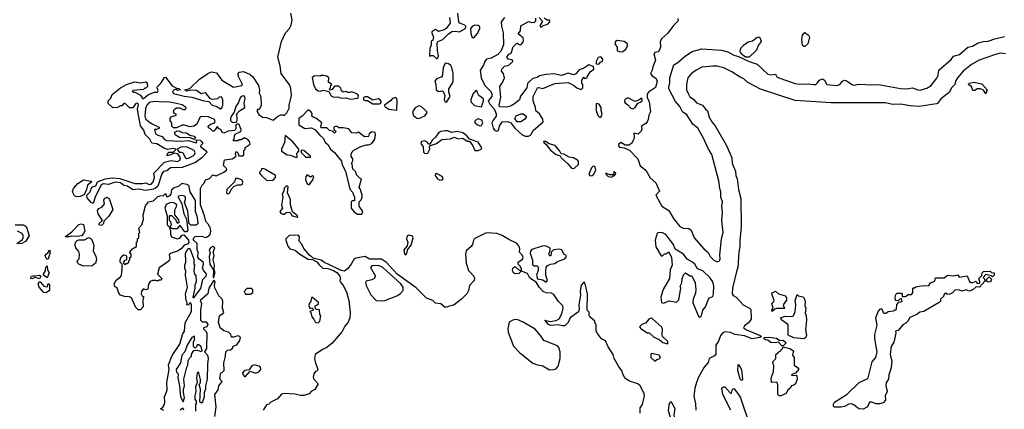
# Model space of a CAD drawing. Extents: x 2086813 to 2278017, y 548126 to 753336.
# Tile 196 of 256: x 2179515 to 2188493, y 637181 to 640735. Entities that reach past the tile are written whole.
import ezdxf

# ---------------------------------------------------------------- set-up
doc = ezdxf.new("R2010")
doc.units = 0

msp = doc.modelspace()

# ---------------------------------------------------------------- linework, layer by layer
at = {"layer": '0CON10XD'}
for points in [[(2180829.3, 637169.3), (2180800, 637185), (2180819.3, 637200.7), (2180833.9, 637226.1), (2180838.8, 637245), (2180836.2, 637295), (2180860, 637355), (2180856.2, 637425), (2180876.2, 637545), (2180872.1, 637587.9), (2180905, 637673.3), (2180973.9, 637776.1), (2180999.4, 637865), (2181016, 637895), (2181025, 637970), (2181080, 638075), (2181082.5, 638135), (2181075, 638150), (2181061.7, 638148.3), (2181055, 638130), (2181040, 638135), (2181042.5, 638155), (2181033.9, 638173.9), (2181026.7, 638235), (2181043.8, 638295), (2181027.5, 638405), (2181030, 638445), (2181020, 638465), (2181020, 638495), (2181030, 638525), (2181027.5, 638605), (2181051.7, 638648.3), (2181065, 638647.5), (2181101.7, 638551.7), (2181102.5, 638505), (2181110, 638495), (2181102.5, 638445), (2181110, 638415), (2181120, 638405), (2181123.3, 638345), (2181112.5, 638315), (2181112.5, 638285), (2181092.5, 638205), (2181095, 638200), (2181105, 638202.5), (2181127.7, 638232.3), (2181165, 638282.5), (2181183.3, 638365), (2181213.8, 638395), (2181217.5, 638415), (2181189.5, 638449.5), (2181180.7, 638470.7), (2181191.2, 638505), (2181189.5, 638519.5), (2181150.7, 638550.7), (2181138.3, 638568.3), (2181143.3, 638615), (2181133.3, 638635), (2181132.5, 638695), (2181100, 638725), (2181098.3, 638741.7), (2181115, 638757.5), (2181175, 638760), (2181205, 638747.5), (2181225, 638753.8), (2181250, 638775), (2181256.4, 638806.4), (2181251.7, 638841.7), (2181240, 638855), (2181240, 638865), (2181212.5, 638895), (2181201.2, 638945), (2181163.3, 639045), (2181163.6, 639196.4), (2181177.5, 639225), (2181197.5, 639245), (2181210, 639275), (2181245, 639287.5), (2181275, 639320), (2181305, 639312.5), (2181376.1, 639343.9), (2181402.5, 639365), (2181399.3, 639379.3), (2181372.5, 639405), (2181381.7, 639458.3), (2181453, 639467), (2181466.1, 639473.9), (2181490, 639495), (2181482.5, 639505), (2181485, 639530), (2181495, 639530), (2181505, 639520), (2181513, 639493), (2181546.4, 639493.6), (2181558.3, 639501.7), (2181558.3, 639541.7), (2181570, 639555), (2181571.7, 639568.3), (2181615, 639600), (2181608.8, 639625), (2181595, 639642.5), (2181565, 639657.5), (2181535, 639640), (2181515, 639640), (2181505, 639630), (2181465, 639630), (2181460, 639635), (2181470, 639645), (2181472.5, 639675), (2181480, 639690), (2181530, 639715), (2181533.3, 639735), (2181525.6, 639755.6), (2181515, 639780), (2181503.3, 639786.7), (2181486.7, 639775), (2181486.4, 639743.6), (2181476.7, 639723.3), (2181415, 639717.5), (2181375, 639700), (2181360, 639705), (2181350, 639735), (2181335, 639740), (2181315, 639760), (2181298.3, 639731.7), (2181285, 639720), (2181275, 639720), (2181255, 639740), (2181235, 639750), (2181232.5, 639765), (2181255, 639782.5), (2181289.3, 639790.7), (2181297.5, 639805), (2181290, 639825), (2181235, 639848.8), (2181175, 639853.3), (2181160.7, 639849.3), (2181128.9, 639781.1), (2181105.9, 639764.1), (2181065, 639758.8), (2181017, 639773), (2180997, 639773), (2180945, 639750), (2180918.3, 639748.3), (2180902.5, 639765), (2180901.7, 639791.7), (2180887.5, 639815), (2180886.7, 639835), (2180895, 639850), (2180940, 639865), (2180940, 639875), (2180925, 639880), (2180917.5, 639895), (2180922.5, 639915), (2180945, 639930), (2180975, 639930), (2181005, 639916.7), (2181023, 639917), (2181032.5, 639925), (2181030, 639935), (2180995, 639958), (2180915, 639977.5), (2180865, 639985.8), (2180825, 639982.5), (2180745, 639990), (2180695, 639979.2), (2180674.2, 639955), (2180662, 639925), (2180655.6, 639855), (2180662.1, 639832.1), (2180682.7, 639812.7), (2180715, 639788), (2180782.5, 639755), (2180790, 639745), (2180763.3, 639733.3), (2180742.5, 639735), (2180754.4, 639694.4), (2180775, 639680.8), (2180815, 639670), (2180835, 639643.3), (2180854.1, 639634.1), (2180985, 639625.8), (2181055, 639631.9), (2181125, 639611.2), (2181130, 639615), (2181125, 639640), (2181160, 639635), (2181173.8, 639625), (2181183.3, 639605), (2181163.8, 639586.2), (2181166.7, 639575), (2181217.5, 639535), (2181220, 639525), (2181176.2, 639473.8), (2181118, 639432), (2180995, 639387.5), (2180890, 639385), (2180855, 639355.8), (2180825, 639349.4), (2180810.9, 639329.1), (2180773.5, 639216.5), (2180751.2, 639195), (2180735, 639188.1), (2180665, 639176.9), (2180595, 639189.2), (2180545, 639183.3), (2180498.3, 639218.3), (2180464.3, 639224.3), (2180435, 639246.2), (2180385, 639252.5), (2180325, 639231.4), (2180275, 639237.5), (2180257.5, 639225), (2180237.5, 639187.5), (2180202.5, 639115), (2180185, 639057.5), (2180167, 639067), (2180130, 639110), (2180127.5, 639135), (2180157.5, 639165), (2180172, 639208), (2180209.2, 639220.8), (2180224.3, 639255.7), (2180295, 639284.2), (2180365, 639291.4), (2180427, 639287), (2180565, 639242.5), (2180635, 639240), (2180665, 639245.7), (2180695, 639230.8), (2180714.3, 639235.7), (2180732, 639255), (2180743.3, 639295), (2180736.7, 639335), (2180835, 639436.2), (2180895, 639450.6), (2180955, 639441.9), (2180976, 639455), (2180980.8, 639475), (2180964, 639504), (2180951.7, 639511.7), (2180922.5, 639517.5), (2180900, 639505), (2180860, 639495), (2180863.3, 639515), (2180875, 639527.5), (2180915, 639527.5), (2180940, 639555), (2180915, 639560), (2180865, 639550), (2180835, 639560), (2180765, 639603.3), (2180720, 639610), (2180702.5, 639645), (2180659.5, 639689.5), (2180647.7, 639727.7), (2180617.7, 639767.7), (2180592, 639898), (2180590, 639925), (2180598.8, 639955), (2180595, 639967.5), (2180585, 639972.5), (2180570.7, 639969.3), (2180545, 639930), (2180515, 639930), (2180475, 639970), (2180465, 639970), (2180445, 639950), (2180435, 639950), (2180407, 639933), (2180365, 639930), (2180321.7, 639971.7), (2180320, 639995), (2180345, 640020), (2180357, 640053), (2180433.3, 640115), (2180487.5, 640145), (2180565, 640168.8), (2180615, 640160), (2180665, 640170), (2180678.3, 640158.3), (2180680, 640125), (2180665, 640110), (2180655, 640110), (2180645, 640100), (2180545, 640090), (2180540, 640085), (2180550, 640075), (2180565, 640073.3), (2180615.8, 640045.8), (2180635, 640016.7), (2180645, 640016.7), (2180688.3, 640051.7), (2180745, 640074), (2180770, 640075), (2180777.5, 640085), (2180767.5, 640115), (2180770, 640125), (2180805, 640158.8), (2180835, 640206.7), (2180845, 640210), (2180905, 640132.5), (2180945, 640110), (2180966.7, 640106.7), (2180980, 640095), (2180955, 640090), (2180945, 640100), (2180935, 640100), (2180918.3, 640091.7), (2180907.5, 640075), (2180916.7, 640063.3), (2181015, 640038), (2181085, 640027.5), (2181195, 639996), (2181240, 639990), (2181271.2, 639955), (2181307, 639947), (2181345, 639921.2), (2181358.3, 639931.7), (2181366.4, 639956.4), (2181366.7, 640005), (2181355, 640032.5), (2181335, 640027.5), (2181317, 640013), (2181268.3, 640008.3), (2181253.6, 640013.6), (2181215, 640063.3), (2181205, 640066.7), (2181169.3, 640059.3), (2181128.3, 640088.3), (2181076.4, 640093.6), (2181035, 640083.3), (2181020, 640095), (2181065, 640107.5), (2181155, 640192.9), (2181229.2, 640245), (2181265, 640259.5), (2181309.1, 640249.1), (2181357.5, 640185), (2181465, 640120), (2181540, 640135), (2181547.5, 640145), (2181508.3, 640218.3), (2181507.5, 640245), (2181515, 640257.5), (2181555, 640263.3), (2181615, 640235.8), (2181640, 640215), (2181692.9, 640135), (2181700.8, 640095), (2181697.5, 640065), (2181713.3, 640035), (2181715, 639952.5), (2181698.3, 639911.7), (2181685, 639920), (2181677.5, 639905), (2181695, 639870), (2181730, 639845), (2181765, 639843.3), (2181825, 639820), (2181867.5, 639855), (2181896.4, 639866.4), (2181915, 639867.5), (2181925, 639860), (2181950, 639885), (2181971.7, 639928.3), (2181970.8, 639955), (2181992.5, 640045), (2181988, 640108), (2181978, 640138), (2181898.5, 640245), (2181890.9, 640315), (2181867.3, 640395), (2181902.5, 640535), (2181938.1, 640615), (2181975.8, 640655), (2181989.2, 640685), (2181998.8, 640735), (2181988, 640795)], [(2183432.5, 640755), (2183440, 640705), (2183402.5, 640655), (2183385, 640643.8), (2183335, 640628.8), (2183305, 640646.7), (2183274.2, 640625.8), (2183271.2, 640615), (2183288, 640572), (2183280.7, 640549.3), (2183267.5, 640535), (2183267.5, 640505), (2183253, 640473), (2183250, 640405), (2183255, 640400), (2183265, 640410), (2183285, 640410), (2183315, 640380), (2183325, 640380), (2183332.5, 640405), (2183323.3, 640455), (2183322.5, 640525), (2183327.5, 640535), (2183373.3, 640555), (2183424.4, 640605.6), (2183455, 640626.7), (2183485, 640631.2), (2183525, 640623.8), (2183580, 640655), (2183583.8, 640675), (2183575, 640686.2), (2183527.5, 640705), (2183518.8, 640715), (2183511.2, 640795)], [(2183655, 640570), (2183690.5, 640609.5), (2183710, 640655), (2183709.5, 640669.5), (2183695, 640683.8), (2183665, 640684.2), (2183645, 640677.5), (2183626.2, 640655), (2183628.3, 640608.3), (2183641.7, 640571.7), (2183655, 640570)], [(2183934.3, 640755), (2183904.4, 640715), (2183906.5, 640675), (2183922.1, 640615), (2183925.8, 640505), (2183901.7, 640448.3), (2183873.3, 640416.7), (2183815, 640385.6), (2183770, 640375), (2183755.8, 640355), (2183745, 640320), (2183714.3, 640275), (2183722.2, 640205), (2183755.7, 640135.7), (2183810.3, 640080.3), (2183820.8, 640055), (2183821.2, 640035), (2183786.2, 639995), (2183800.8, 639965), (2183842.5, 639922.5), (2183857.9, 639877.9), (2183858, 639855), (2183830.8, 639819.2), (2183821.1, 639795), (2183832.5, 639745), (2183845, 639726.7), (2183865, 639720), (2183880, 639725), (2183888.8, 639765), (2183915, 639803.3), (2183966.4, 639806.4), (2183993.9, 639793.9), (2184030, 639745), (2184095, 639683.8), (2184125, 639674), (2184153.6, 639673.6), (2184176.4, 639683.6), (2184197.5, 639725), (2184288.8, 639805), (2184285, 639827.5), (2184255, 639877.5), (2184222.5, 639905), (2184218.8, 639935), (2184196.2, 639995), (2184196.2, 640033.8), (2184235, 640112.5), (2184245, 640116.7), (2184285, 640107.5), (2184395, 640152.5), (2184515, 640162.5), (2184565, 640137.5), (2184595, 640112.5), (2184635, 640100), (2184650, 640115), (2184650, 640145), (2184640, 640155), (2184640, 640185), (2184650, 640195), (2184650, 640205), (2184655, 640210), (2184665, 640200), (2184690, 640205), (2184690, 640215), (2184715, 640260), (2184750, 640285), (2184748.3, 640308.3), (2184705, 640322.5), (2184658.3, 640291.7), (2184615, 640276.7), (2184585, 640242.5), (2184566.4, 640233.6), (2184515, 640246.2), (2184455, 640226.7), (2184385, 640240), (2184315, 640236.2), (2184255, 640222.5), (2184231.7, 640208.3), (2184195, 640200), (2184160.5, 640169.5), (2184146.4, 640153.6), (2184137.5, 640115), (2184082.3, 640037.7), (2184071.2, 640005), (2184025, 639966.7), (2183995, 639948.8), (2183955, 639936.2), (2183890.7, 639940.7), (2183886.7, 639955), (2183903.3, 640025), (2183893.3, 640125), (2183918.3, 640161.7), (2183933.8, 640205), (2183927.5, 640245), (2183907.5, 640265), (2183910, 640285), (2183935, 640312.5), (2183975, 640320), (2184010, 640355), (2184005, 640370), (2183970, 640375), (2183957.5, 640395), (2183975, 640420), (2183995, 640430), (2184015, 640487.5), (2184045, 640517.5), (2184055, 640520), (2184068.3, 640508.3), (2184085, 640507.5), (2184103.6, 640526.4), (2184108.8, 640545), (2184105, 640570), (2184060, 640605), (2184082.5, 640635), (2184085, 640680), (2184155, 640717.5), (2184185, 640710), (2184208.3, 640711.7), (2184220, 640725), (2184221.7, 640748.3)], [(2184250, 640755), (2184280, 640725), (2184280, 640715), (2184260, 640685), (2184261.7, 640671.7), (2184275, 640670), (2184288.3, 640681.7), (2184330, 640695), (2184347.5, 640715), (2184350, 640725), (2184345, 640730), (2184325, 640730), (2184298.3, 640748.3)], [(2185516.7, 640746.7), (2185520, 640725), (2185475, 640683.3), (2185425, 640613.3), (2185370, 640565), (2185353.6, 640536.4), (2185356.7, 640485), (2185346.7, 640455), (2185335, 640443.3), (2185305, 640437.5), (2185297.5, 640425), (2185312.5, 640365), (2185287.5, 640305), (2185283.3, 640275), (2185266.2, 640245), (2185277.3, 640227.3), (2185317.7, 640197.7), (2185327.5, 640175), (2185313.6, 640116.4), (2185247.5, 640075), (2185237.5, 640055), (2185237.5, 640025), (2185253.3, 639985), (2185267.5, 639895), (2185250, 639865), (2185246, 639825), (2185237.5, 639805), (2185225, 639789.2), (2185183.3, 639765), (2185186.2, 639735), (2185175, 639712.5), (2185155, 639692.5), (2185115, 639700), (2185117.5, 639665), (2185112, 639638), (2185092.7, 639607.3), (2185067.7, 639592.3), (2185035, 639590), (2184995, 639613.8), (2184975, 639596.7), (2184974.2, 639584.2), (2184985, 639574), (2185027, 639567), (2185075.5, 639545.5), (2185152.5, 639465), (2185172.7, 639402.7), (2185225, 639363.8), (2185262.1, 639292.1), (2185315, 639246.7), (2185348.8, 639171.2), (2185314.2, 639135), (2185370.8, 639035), (2185434.7, 638994.7), (2185475, 638920.6), (2185535, 638848.1), (2185565, 638834), (2185615, 638830), (2185636.7, 638815), (2185666, 638745), (2185754, 638645), (2185791.3, 638611.3), (2185810.5, 638575), (2185845, 638542.5), (2185875, 638527.3), (2185894.7, 638535.3), (2185902.7, 638555), (2185898.8, 638591.2), (2185914.6, 638735.4), (2185928, 638795), (2185917.3, 638905), (2185923.2, 638976.8), (2185918.1, 639035), (2185921.8, 639075), (2185908.5, 639115), (2185907.2, 639165), (2185897.7, 639195), (2185889.4, 639265), (2185825.2, 639505.2), (2185795.6, 639555), (2185751, 639655), (2185697.2, 639747.2), (2185653.6, 639783.6), (2185596.4, 639866.4), (2185559.3, 639895), (2185533.5, 639945), (2185495, 639989.4), (2185432.9, 640105), (2185434.4, 640125.6), (2185443.6, 640155), (2185443.1, 640205), (2185480.4, 640325), (2185516.5, 640343.5), (2185585, 640406.4), (2185646.7, 640445), (2185735, 640468.4), (2185915, 640458.1), (2185972.9, 640442.9), (2186025, 640412.9), (2186070.5, 640400.5), (2186165, 640354.1), (2186239.6, 640329.6), (2186335, 640239.1), (2186365, 640231.4), (2186405, 640237.5), (2186418.8, 640215), (2186435.5, 640205.5), (2186585, 640153.8), (2186625, 640148), (2186705, 640151.6), (2186755, 640142.7), (2186774.3, 640145.7), (2186786.2, 640156.2), (2186808.6, 640185), (2186835, 640195.6), (2186853.3, 640183.3), (2186875, 640144.7), (2186965, 640134.3), (2186991.5, 640145), (2187016.4, 640173.6), (2187035, 640183.6), (2187055, 640178.5), (2187105, 640145.3), (2187125, 640139.2), (2187165, 640148.5), (2187285, 640141.4), (2187345, 640144.7), (2187545, 640107.1), (2187605, 640105.2), (2187655, 640114.2), (2187705, 640095.3), (2187726.4, 640093.6), (2187785, 640110), (2187825.1, 640134.9), (2187878.6, 640201.4), (2187888.3, 640225), (2187895.4, 640275), (2188007.9, 640372.1), (2188028.4, 640401.6), (2188085, 640418.2), (2188159.6, 640485), (2188202.2, 640495), (2188255, 640524.4), (2188303.3, 640536.7), (2188345, 640538.8), (2188405, 640562.2), (2188495, 640583.3)], [(2186665, 640490), (2186652.5, 640502.5), (2186645.8, 640555), (2186651.2, 640595), (2186675, 640617.5), (2186706.7, 640595), (2186716.2, 640575), (2186700, 640515), (2186675, 640492), (2186665, 640490)], [(2184995, 640443.3), (2185015, 640446.7), (2185042.5, 640465), (2185057.5, 640495), (2185057.5, 640515), (2185027, 640537), (2184963, 640547), (2184947.5, 640535), (2184940, 640515), (2184962.5, 640485), (2184962.5, 640452.5), (2184995, 640443.3)], [(2186132.2, 640392.2), (2186093.2, 640423.2), (2186083.1, 640445), (2186091.8, 640475), (2186115, 640502.2), (2186157.6, 640532.4), (2186197, 640543), (2186235, 640572.5), (2186255, 640578), (2186264.2, 640574.2), (2186274.4, 640535), (2186249.7, 640500.3), (2186233.4, 640456.6), (2186165, 640393.1), (2186132.2, 640392.2)], [(2188503.1, 640423.1), (2188455, 640428.8), (2188403.7, 640416.3), (2188263.3, 640365), (2188195, 640327.1), (2188116.7, 640265), (2188065, 640204.3), (2188047.3, 640175), (2188041.1, 640145), (2188014.2, 640115.8), (2187989.4, 640070.6), (2187915, 640014.1), (2187886.4, 639973.6), (2187875, 639967.9), (2187715, 639944.3), (2187635, 639950.4), (2187546.2, 639966.2), (2187475, 639962), (2187405, 639977), (2187272.5, 639977.5), (2186915, 639976), (2186585, 639998.1), (2186270.5, 640100.5), (2186155, 640161.5), (2186116.8, 640196.8), (2186085, 640210.4), (2186009.3, 640259.3), (2185935, 640295.8), (2185875, 640310), (2185835, 640312.5), (2185735, 640303), (2185681.5, 640275), (2185637.7, 640242.3), (2185607.3, 640205), (2185594.4, 640145.6), (2185596.2, 640095), (2185612.4, 640055), (2185625, 640032.7), (2185659.2, 640009.2), (2185685, 639976.4), (2185740, 639955), (2185768.3, 639918.3), (2185786.7, 639905), (2185800.9, 639845), (2185824.5, 639804.5), (2185857.7, 639767.7), (2185958.1, 639588.1), (2186006.9, 639475), (2186012.2, 639422.2), (2186041.5, 639355), (2186044.8, 639315), (2186057.5, 639285), (2186068.9, 639185), (2186089.8, 639105), (2186092.8, 638845), (2186081.7, 638721.7), (2186082, 638665), (2186070.9, 638615), (2186064.4, 638475), (2186050.2, 638439.8), (2186015.2, 638285), (2186012.1, 638235), (2186020, 638220), (2186048.9, 638205), (2186110.5, 638135), (2186168, 638105), (2186180.3, 638090.3), (2186183.8, 638005), (2186160.2, 637969.8), (2186125, 637943.3), (2186113.3, 637925), (2186143.3, 637905), (2186265.8, 637855), (2186278, 637845), (2186263.6, 637836.4), (2186195, 637823.9), (2186125, 637850.3), (2186035, 637864.1), (2185995, 637881.1), (2185945, 637888.5), (2185925, 637877.4), (2185905.2, 637855), (2185887.2, 637802.8), (2185861, 637765), (2185862.1, 637712.1)], [(2183405, 639983.8), (2183440, 640035), (2183426.2, 640075), (2183426.2, 640105), (2183460, 640155), (2183466.7, 640175), (2183467.5, 640245), (2183455, 640300), (2183445, 640317.5), (2183425, 640333.3), (2183395, 640340), (2183376.7, 640295), (2183366.2, 640215), (2183314.4, 640195.6), (2183301.2, 640175), (2183309.2, 640145), (2183311.2, 640095), (2183335, 640081.2), (2183365, 640087.5), (2183375, 640080), (2183390, 640045), (2183384.2, 640004.2), (2183395, 639986.7), (2183405, 639983.8)], [(2184795, 640330), (2184815, 640350), (2184830, 640355), (2184832.5, 640375), (2184815, 640397.5), (2184790.7, 640389.3), (2184770, 640355), (2184771.7, 640331.7), (2184795, 640330)], [(2182525, 640010), (2182555, 640013.8), (2182591.7, 640018.3), (2182600, 640025), (2182602.5, 640045), (2182596.4, 640056.4), (2182543, 640077), (2182525, 640070), (2182505, 640070), (2182495, 640080), (2182463, 640073), (2182447.5, 640085), (2182441.7, 640111.7), (2182425, 640130), (2182385, 640130), (2182365, 640100), (2182341.7, 640091.7), (2182340, 640105), (2182350, 640115), (2182352.5, 640137.5), (2182360, 640145), (2182330, 640165), (2182332.5, 640205), (2182315, 640220), (2182285, 640227.5), (2182263, 640227), (2182255, 640220), (2182205, 640222.5), (2182181.7, 640208.3), (2182192.5, 640145), (2182212.5, 640105), (2182235, 640087.5), (2182255, 640083.3), (2182285, 640092.5), (2182335, 640080), (2182355, 640040), (2182375, 640027.5), (2182415, 640032.5), (2182445, 640020), (2182495, 640022.5), (2182525, 640010)], [(2188325, 640060), (2188301.9, 640091.9), (2188275.7, 640105.7), (2188245.8, 640104.2), (2188225, 640090), (2188205, 640090), (2188192.5, 640125), (2188163.3, 640145), (2188175, 640157.1), (2188215, 640165.6), (2188289.2, 640149.2), (2188337.5, 640095), (2188325, 640060)], [(2183725, 639940), (2183744.3, 639995), (2183742.5, 640012.5), (2183702.5, 640045), (2183688.3, 640068.3), (2183687, 640087), (2183675, 640090), (2183646.7, 640055), (2183627.5, 640005), (2183627.5, 639985), (2183663.1, 639953.1), (2183725, 639940)], [(2181465, 639796.2), (2181485, 639800), (2181495, 639807.5), (2181498.8, 639821.2), (2181493.8, 639876.2), (2181520, 639905), (2181567, 639933), (2181562.5, 639975), (2181570, 640015), (2181564.1, 640034.1), (2181555, 640040), (2181535, 640035.7), (2181525, 640023.8), (2181510.5, 639979.5), (2181486.2, 639945), (2181468.8, 639891.2), (2181445, 639858.8), (2181435.8, 639835), (2181436.2, 639815), (2181451.2, 639801.2), (2181465, 639796.2)], [(2182795, 639967.5), (2182805, 639972.5), (2182812.5, 639985), (2182803, 640003), (2182785, 640012.5), (2182735, 640002.5), (2182685, 640032.5), (2182665, 640032.5), (2182650, 640025), (2182650, 640005), (2182665, 639997.5), (2182687, 639997), (2182735, 639967.5), (2182795, 639967.5)], [(2182955, 639910), (2182957.8, 640005), (2182945, 640025.8), (2182915, 640017.1), (2182895.4, 639994.6), (2182840, 639955), (2182845, 639942.5), (2182880.5, 639920.5), (2182955, 639910)], [(2184805, 639842.5), (2184817, 639853), (2184826.7, 639875), (2184817, 639907), (2184816.2, 639935), (2184800, 639965), (2184775, 639970), (2184770, 639965), (2184772.5, 639925), (2184767.5, 639915), (2184785, 639860), (2184805, 639842.5)], [(2185105, 639921.2), (2185126.7, 639935), (2185150, 639975), (2185176.7, 639983.3), (2185190, 639995), (2185191.7, 640011.7), (2185185, 640020), (2185158.8, 640001.2), (2185125, 639990), (2185069.3, 640019.3), (2185055, 640020), (2185034, 640006), (2185030, 639985), (2185036.1, 639976.1), (2185059.7, 639959.7), (2185087.7, 639927.7), (2185105, 639921.2)], [(2182635, 638960), (2182642.5, 638985), (2182610, 639035), (2182610, 639075), (2182628.3, 639091.7), (2182637.5, 639115), (2182637.5, 639135), (2182622.5, 639185), (2182610, 639205), (2182630, 639285), (2182615, 639290), (2182585, 639320), (2182578.3, 639348.3), (2182553, 639373), (2182547, 639417), (2182540, 639425), (2182551.7, 639448.3), (2182552.5, 639465), (2182538.3, 639488.3), (2182537.5, 639505), (2182545, 639530), (2182560, 639545), (2182625, 639577.5), (2182675, 639592.5), (2182695, 639592.5), (2182725, 639607.5), (2182753.8, 639645), (2182760, 639685), (2182757, 639707), (2182725, 639712.5), (2182700, 639695), (2182695, 639670), (2182658.3, 639668.3), (2182605, 639710), (2182585, 639700), (2182543, 639703), (2182515, 639740), (2182465, 639750), (2182425, 639750), (2182411.7, 639761.7), (2182395, 639762.5), (2182380, 639755), (2182380, 639735), (2182400, 639715), (2182385, 639700), (2182368.3, 639718.3), (2182340, 639725), (2182315, 639750), (2182265, 639750), (2182260, 639765), (2182270, 639795), (2182215, 639837.5), (2182190, 639845), (2182180, 639855), (2182182.5, 639875), (2182172.5, 639895), (2182145, 639912.5), (2182090, 639855), (2182060, 639835), (2182060, 639775), (2182115, 639743.8), (2182175, 639747.5), (2182209.3, 639729.3), (2182250.5, 639680.5), (2182282.5, 639655), (2182302.5, 639615), (2182325, 639597.5), (2182350, 639555), (2182383.9, 639523.9), (2182447.5, 639445), (2182455, 639410), (2182484.3, 639354.3), (2182525, 639190), (2182550.7, 639160.7), (2182567.5, 639115), (2182568.3, 639081.7), (2182545, 639082.5), (2182537.5, 639075), (2182536.7, 639015), (2182565, 638982.5), (2182595, 638962.5), (2182635, 638960)], [(2183155, 639833.3), (2183210.3, 639859.7), (2183230, 639885), (2183227.5, 639895), (2183205, 639917.5), (2183175, 639942), (2183155, 639949.2), (2183120, 639930), (2183096.7, 639895), (2183105, 639860), (2183135, 639836.7), (2183155, 639833.3)], [(2184085, 639802.5), (2184050, 639805), (2184030, 639835), (2184043, 639857), (2184085, 639876.7), (2184105, 639876.7), (2184132.5, 639855), (2184132.5, 639845), (2184117.5, 639825), (2184085, 639802.5)], [(2183713.6, 639766.4), (2183725, 639770), (2183737.5, 639795), (2183729.1, 639819.1), (2183695, 639830.8), (2183666.7, 639815), (2183662.5, 639805), (2183668, 639795), (2183688.8, 639775), (2183713.6, 639766.4)], [(2181105, 639643.8), (2181062, 639662), (2181005, 639656.9), (2180971.1, 639661.1), (2180932.5, 639685), (2180926.7, 639705), (2180945, 639720), (2180965, 639721.2), (2180995, 639705.8), (2181035, 639704.2), (2181065, 639683.3), (2181105, 639673.3), (2181116.7, 639653.3), (2181105, 639643.8)], [(2183225, 639513.3), (2183235, 639517.5), (2183255.9, 639554.1), (2183252.5, 639575), (2183261.7, 639588.3), (2183315, 639606.2), (2183365, 639641.2), (2183441.7, 639648.3), (2183475, 639662.5), (2183515, 639650), (2183555, 639653.8), (2183595, 639627.5), (2183617, 639627), (2183645.7, 639585.7), (2183665, 639541.4), (2183695, 639543.1), (2183722.5, 639555), (2183728.8, 639565), (2183695, 639619.2), (2183616.1, 639646.1), (2183593.3, 639675), (2183555, 639702), (2183504.3, 639715.7), (2183455, 639707.5), (2183415, 639722), (2183395, 639722.5), (2183355, 639716.2), (2183336.7, 639705), (2183307, 639663), (2183275, 639636.7), (2183255, 639600), (2183245, 639600), (2183228.8, 639618.8), (2183205, 639629.2), (2183177.5, 639625), (2183173.3, 639605), (2183193.8, 639575), (2183196.1, 639526.1), (2183205, 639516.7), (2183225, 639513.3)], [(2182035, 639477.5), (2182045, 639482.5), (2182042.5, 639515), (2182060, 639535), (2182060, 639555), (2182005, 639622.5), (2181935, 639680), (2181929.2, 639615), (2181900.8, 639555), (2181903.3, 639535), (2181955, 639504), (2181985, 639498.8), (2182035, 639477.5)], [(2184555, 639376.7), (2184575, 639380), (2184610, 639415), (2184610, 639445), (2184600, 639455), (2184565.9, 639475.9), (2184525, 639480), (2184475, 639507.5), (2184451.7, 639511.7), (2184440, 639535), (2184397.3, 639587.3), (2184344, 639604), (2184310, 639625), (2184290, 639625), (2184292.5, 639615), (2184316.2, 639596.2), (2184355, 639544.3), (2184406.7, 639505), (2184443.3, 639493.3), (2184451.2, 639475), (2184511.7, 639421.7), (2184545, 639382), (2184555, 639376.7)], [(2181035, 639469.2), (2181055, 639472.5), (2181095, 639492), (2181108, 639505), (2181113.8, 639525), (2181105, 639541.2), (2181035, 639576), (2180985, 639573.3), (2180950, 639555), (2180967.5, 639527.5), (2180988.3, 639528.3), (2181001.2, 639521.2), (2181026.2, 639475), (2181035, 639469.2)], [(2182165, 639480), (2182165, 639490), (2182105, 639542.5), (2182080, 639545), (2182080, 639525), (2182125, 639480), (2182165, 639480)], [(2181768.3, 639268.3), (2181825, 639270), (2181848, 639295), (2181846.7, 639315), (2181755, 639368.8), (2181735, 639377.5), (2181720, 639375), (2181715, 639360), (2181700, 639345), (2181700, 639335), (2181717, 639317), (2181768.3, 639268.3)], [(2184712, 639312), (2184735, 639314.2), (2184748.8, 639325), (2184767.5, 639365), (2184757.5, 639395), (2184745, 639400), (2184727.5, 639385), (2184703.3, 639325), (2184712, 639312)], [(2184915, 639300), (2184925, 639310), (2184935, 639310), (2184947.5, 639325), (2184950, 639335), (2184935, 639350), (2184925, 639320), (2184895, 639320), (2184860, 639335), (2184860, 639325), (2184880, 639305), (2184915, 639300)], [(2180035, 639120.8), (2180015, 639130), (2179997.1, 639165), (2180006, 639195), (2180045, 639242), (2180095, 639275.7), (2180165, 639262.5), (2180172.5, 639255), (2180133.9, 639226.1), (2180124.1, 639185.9), (2180102.5, 639137.5), (2180065, 639123.8), (2180035, 639120.8)], [(2180615, 638090), (2180595, 638090), (2180575, 638110), (2180535, 638197.5), (2180516.4, 638206.4), (2180470.7, 638210.7), (2180435, 638222.5), (2180419.3, 638239.3), (2180402.5, 638285), (2180381.7, 638301.7), (2180377.5, 638325), (2180395, 638360), (2180436.4, 638393.6), (2180441.7, 638408.3), (2180450, 638455), (2180450, 638505), (2180430, 638525), (2180430, 638545), (2180442.5, 638575), (2180465, 638590), (2180478.3, 638588.3), (2180487.5, 638577.5), (2180490, 638545), (2180471.7, 638538.3), (2180460, 638525), (2180460, 638515), (2180475, 638500), (2180485, 638510), (2180495, 638510), (2180510, 638525), (2180510, 638535), (2180520, 638545), (2180520, 638565), (2180530, 638575), (2180530, 638595), (2180520, 638605), (2180520, 638615), (2180543.6, 638646.4), (2180580, 638665), (2180580, 638705), (2180590, 638715), (2180590, 638735), (2180600, 638745), (2180600, 638785), (2180610, 638795), (2180602.5, 638835), (2180627, 638863), (2180643.3, 638915), (2180641.2, 638955), (2180663, 639037), (2180690, 639075), (2180735, 639083.3), (2180771.2, 639118.8), (2180791.2, 639128.8), (2180827, 639133), (2180845, 639150), (2180855, 639120), (2180885, 639127.5), (2180897, 639143), (2180903.3, 639185), (2180923.9, 639206.1), (2180965, 639217.5), (2180995, 639243.3), (2181036.4, 639236.4), (2181052.5, 639225), (2181066.1, 639166.1), (2181113.3, 639085), (2181113.3, 638985), (2181130, 638945), (2181140, 638885), (2181138.3, 638871.7), (2181125, 638860), (2181075, 638860), (2181058.3, 638878.3), (2181057, 638897), (2181049.3, 638989.3), (2181018.3, 639068.3), (2181027.5, 639095), (2181027, 639117), (2181017, 639127), (2180995, 639132.5), (2180960, 639125), (2180960, 639115), (2180992.5, 639055), (2181010, 638965), (2181037, 638917), (2181047.5, 638815), (2181035, 638800), (2181021.7, 638801.7), (2180975, 638860), (2180951.7, 638828.3), (2180908.3, 638828.3), (2180890, 638840), (2180880, 638825), (2180890, 638815), (2180890, 638775), (2180900, 638755), (2180955, 638737.5), (2180975, 638742.5), (2180995, 638770), (2181011.7, 638771.7), (2181052.5, 638725), (2181056.4, 638703.6), (2181045, 638687.5), (2181015, 638680), (2180987.5, 638645), (2180955, 638622.5), (2180887, 638603), (2180878.3, 638591.7), (2180883.3, 638555), (2180875, 638532.5), (2180787, 638473), (2180772.5, 638415), (2180810, 638375), (2180805, 638360), (2180785, 638360), (2180775, 638350), (2180757.5, 638357.5), (2180725, 638357.5), (2180705, 638347.5), (2180688.3, 638321.7), (2180683, 638277), (2180665, 638270), (2180645, 638280), (2180625, 638260), (2180622.5, 638235), (2180630, 638215), (2180650, 638205), (2180640, 638195), (2180637.5, 638175), (2180640, 638115), (2180615, 638090)], [(2181408.3, 639148.3), (2181425, 639150), (2181450, 639195), (2181471.7, 639218.3), (2181505, 639230), (2181535, 639227.5), (2181547.5, 639235), (2181550, 639255), (2181540, 639275), (2181505, 639287.5), (2181483.6, 639286.4), (2181472.5, 639257.5), (2181402.5, 639185), (2181400, 639155), (2181408.3, 639148.3)], [(2182155, 639230), (2182187.5, 639275), (2182196.4, 639306.4), (2182185, 639310), (2182165, 639300), (2182135, 639320), (2182123.3, 639305), (2182120, 639275), (2182137, 639237), (2182155, 639230)], [(2183345, 639272.5), (2183365, 639274), (2183376.2, 639285), (2183365.5, 639305.5), (2183315, 639332.5), (2183305, 639330), (2183303.8, 639315), (2183325, 639283.3), (2183345, 639272.5)], [(2182045, 638932.5), (2182050, 638935), (2182047.5, 638945), (2182002.5, 638982.5), (2181982.5, 639045), (2181983.3, 639095), (2181956.7, 639155), (2181961.7, 639211.7), (2181957.5, 639217.5), (2181945, 639216.2), (2181925, 639197.5), (2181922.5, 639172.5), (2181907.5, 639145), (2181914, 639115), (2181903.3, 639043.3), (2181910, 639015), (2181887.5, 638985), (2181895, 638970), (2181915, 638962.5), (2181925, 638962.5), (2181950.7, 638979.3), (2181977, 638977), (2181988.3, 638968.3), (2182000, 638945), (2182045, 638932.5)], [(2180255, 638857.5), (2180240, 638865), (2180240, 638875), (2180270, 638905), (2180228.8, 638965), (2180223.8, 638995), (2180235, 639012.5), (2180263.6, 639026.4), (2180282.5, 639045), (2180286.7, 639055), (2180281.7, 639088.3), (2180288.8, 639105), (2180305, 639116), (2180325, 639108), (2180334.2, 639095), (2180364.3, 639005), (2180328.3, 638941.7), (2180281.7, 638898.3), (2180280, 638875), (2180265, 638860), (2180255, 638857.5)], [(2180890, 638840), (2180890, 638855), (2180897.5, 638865), (2180891.7, 638891.7), (2180880, 638905), (2180880, 638945), (2180885, 638950), (2180898.3, 638948.3), (2180938.3, 638908.3), (2180940, 638895), (2180955, 638880), (2180970, 638885), (2180965, 638910), (2180930, 638955), (2180928.3, 639001.7), (2180945, 639030), (2180946.2, 639046.2), (2180925, 639062.5), (2180905, 639066.7), (2180885, 639066.2), (2180850.7, 639049.3), (2180837.5, 639015), (2180860, 638945), (2180860, 638865), (2180885, 638840), (2180890, 638840)], [(2179473.6, 638863.6), (2179545, 638864.2), (2179566, 638855), (2179581.2, 638835), (2179601.2, 638765), (2179567.7, 638712.3), (2179535, 638694), (2179505, 638690)], [(2179490, 638695), (2179541.2, 638728.8), (2179548.8, 638758.8), (2179537.5, 638785), (2179495, 638806.2)], [(2179965, 638754.2), (2179930, 638755), (2179990.5, 638799.5), (2180053.6, 638866.4), (2180075, 638873.8), (2180095, 638867.5), (2180107.5, 638805), (2180097.5, 638785), (2180077.5, 638765), (2180035, 638756.7), (2179988, 638762), (2179965, 638754.2)], [(2180095, 638486.2), (2180055, 638503.8), (2180043.3, 638515), (2180037.5, 638535), (2180056.7, 638555), (2180060, 638595), (2180055, 638620), (2180026.2, 638655), (2180020.8, 638675), (2180024.1, 638705.9), (2180039.3, 638720.7), (2180055, 638727.5), (2180105, 638726.2), (2180145, 638748), (2180165, 638736.2), (2180179.4, 638715), (2180191.1, 638675), (2180183.3, 638623.3), (2180208.8, 638578.8), (2180214, 638545), (2180205, 638513.3), (2180175, 638490.8), (2180095, 638486.2)], [(2185171.2, 637145), (2185173.3, 637195), (2185193.3, 637225), (2185208.3, 637291.7), (2185212.5, 637305), (2185207.5, 637325), (2185172.5, 637395), (2185152.5, 637415), (2185075, 637438), (2185034, 637465), (2185014.2, 637504.2), (2185009.5, 637529.5), (2184973.3, 637575), (2184936.2, 637645), (2184925, 637682.5), (2184881.7, 637751.7), (2184857.5, 637805), (2184820, 637825), (2184783, 637873), (2184772.5, 637895), (2184770, 637955), (2184763, 637963), (2184760, 637985), (2184712.5, 638025), (2184707, 638037), (2184707.5, 638067.5), (2184690, 638085), (2184690.8, 638235), (2184669.3, 638339.3), (2184655, 638338.8), (2184632.9, 638315), (2184624.3, 638255), (2184628, 638225), (2184614.5, 638135), (2184617.6, 638092.4), (2184609.5, 638070.5), (2184535.4, 638014.6), (2184515, 637972), (2184485, 637942.2), (2184465, 637941.5), (2184423.2, 637953.2), (2184355, 637946.5), (2184335.8, 637955), (2184302.5, 637995), (2184352.3, 637982.3), (2184405, 637990), (2184435, 638008), (2184458.7, 638051.3), (2184471.5, 638105), (2184468.6, 638125), (2184429.2, 638165), (2184385, 638228), (2184365, 638242), (2184315, 638243.8), (2184286.7, 638255), (2184250, 638295), (2184225, 638342.5), (2184183.3, 638365), (2184163.8, 638385), (2184145, 638420), (2184091.7, 638441.7), (2184090, 638465), (2184080, 638475), (2184080, 638485), (2184060, 638505), (2184060, 638525), (2184099.5, 638550.5), (2184106.7, 638565), (2184098.8, 638585), (2184072.5, 638615), (2184075.9, 638645.9), (2184065, 638672.5), (2184046.1, 638696.1), (2183975, 638730), (2183915, 638767.5), (2183866, 638786), (2183775, 638790.6), (2183755, 638785.5), (2183660, 638735), (2183651.2, 638725), (2183643.9, 638686.1), (2183632.3, 638667.7), (2183585, 638626.7), (2183579.4, 638595), (2183584.3, 638514.3), (2183607.3, 638447.3), (2183656, 638395), (2183662, 638375), (2183658, 638355), (2183615, 638309.2), (2183608.2, 638265), (2183592.8, 638235), (2183544.6, 638185), (2183475, 638134.1), (2183395, 638110.9), (2183355, 638143.3), (2183305, 638150.6), (2183281.4, 638175), (2183225, 638196.2), (2183128.6, 638288.6), (2182957.5, 638415), (2182860.7, 638520.7), (2182815, 638552.2), (2182705, 638550.2), (2182665, 638574.4), (2182578.5, 638561.5), (2182560.9, 638549.1), (2182538, 638505), (2182505, 638463.8), (2182475, 638440), (2182445, 638448.6), (2182326.1, 638506.1), (2182297.6, 638517.6), (2182265, 638542.5), (2182191.2, 638561.2), (2182161.2, 638585), (2182105, 638647.5), (2182087.5, 638687.5), (2182062.5, 638715), (2182067.5, 638755), (2182058.3, 638768.3), (2181973, 638767), (2181940, 638735), (2181940, 638725), (2181959.3, 638669.3), (2181976.4, 638646.4), (2182025, 638633.8), (2182067.7, 638597.7), (2182145, 638552), (2182185, 638547.5), (2182225, 638526.7), (2182247, 638497), (2182279.3, 638469.3), (2182325, 638466.2), (2182377, 638447), (2182405, 638429.2), (2182434, 638395), (2182440, 638375), (2182433.3, 638355), (2182436.7, 638345), (2182465, 638311.2), (2182495, 638253.3), (2182515.5, 638175), (2182529.1, 638065), (2182526.4, 638016.4), (2182508.6, 637975), (2182480, 637940), (2182455, 637892.5), (2182365, 637785.8), (2182315, 637745.8), (2182274.3, 637725.7), (2182209.2, 637680.8), (2182204, 637645), (2182209.2, 637615), (2182233.3, 637545), (2182227.7, 637532.3), (2182212.5, 637525), (2182196.7, 637505), (2182191.2, 637475), (2182197.5, 637455), (2182237.5, 637415), (2182205, 637363.3), (2182174.2, 637345.8), (2182155, 637323.8), (2182105, 637306.2), (2182075, 637306.2), (2182025, 637320), (2181925, 637326.2), (2181901.2, 637318.8), (2181865, 637276.7), (2181803.9, 637246.1), (2181785, 637227.5), (2181765, 637222.5), (2181735, 637173.8)], [(2183035, 638590), (2183047, 638613), (2183050, 638635), (2183085, 638680), (2183103.8, 638745), (2183095, 638760), (2183065, 638768.8), (2183055, 638767.5), (2183044.2, 638755), (2183043.1, 638735), (2183053.3, 638705), (2183047.5, 638672.5), (2183017.5, 638635), (2183022.5, 638595), (2183035, 638590)], [(2185715, 638022.5), (2185725, 638027.5), (2185733.9, 638046.1), (2185742.9, 638087.1), (2185768, 638115), (2185795, 638186.7), (2185805, 638198.8), (2185835, 638211.2), (2185841.5, 638235), (2185842.7, 638305), (2185835.4, 638345), (2185809.1, 638385), (2185745, 638444.4), (2185695, 638463.8), (2185671.1, 638505), (2185650, 638525), (2185599.6, 638549.6), (2185566.4, 638595), (2185491.7, 638641.7), (2185475.5, 638685), (2185405, 638776.2), (2185375, 638790), (2185336, 638794), (2185326, 638784), (2185309.2, 638725), (2185315, 638664), (2185365, 638582.5), (2185375, 638580), (2185395, 638600), (2185405, 638600), (2185435, 638617.5), (2185456.7, 638565), (2185463.3, 638495), (2185447, 638453), (2185441.2, 638375), (2185385, 638281.2), (2185375.7, 638255), (2185362, 638205), (2185367, 638157), (2185389.3, 638150.7), (2185435, 638170), (2185505, 638157.5), (2185525, 638180), (2185543.3, 638285), (2185537.5, 638305), (2185552.5, 638335), (2185556.2, 638375), (2185570.3, 638409.7), (2185585, 638427.5), (2185625, 638400), (2185645, 638397.5), (2185673.8, 638335), (2185678.8, 638275), (2185678.3, 638241.7), (2185656, 638185), (2185651.7, 638151.7), (2185705, 638030), (2185715, 638022.5)], [(2179775, 638550), (2179765, 638550), (2179755, 638560), (2179747, 638583), (2179755, 638597.5), (2179772.5, 638607.5), (2179786.7, 638636.7), (2179792.5, 638615), (2179775, 638550)], [(2181285, 638380), (2181290, 638415), (2181297.5, 638425), (2181287.5, 638455), (2181290, 638495), (2181280, 638545), (2181286.7, 638585), (2181280, 638615), (2181292.5, 638655), (2181275, 638666.7), (2181255, 638653.3), (2181243.8, 638635), (2181250, 638605), (2181242.5, 638575), (2181249.2, 638505), (2181281.7, 638451.7), (2181280, 638385), (2181285, 638380)], [(2184315, 638340), (2184327.5, 638355), (2184311.7, 638401.7), (2184311.2, 638445), (2184316.1, 638473.9), (2184326.7, 638493.3), (2184353.6, 638506.4), (2184395, 638510), (2184419.3, 638530.7), (2184485, 638553.8), (2184500, 638575), (2184495, 638587.5), (2184477, 638597), (2184458.8, 638635), (2184435, 638642.9), (2184382.5, 638635), (2184360, 638615), (2184358.3, 638581.7), (2184345, 638582.5), (2184340, 638605), (2184350, 638615), (2184352.5, 638645), (2184347.5, 638655), (2184305, 638671.2), (2184279.3, 638670.7), (2184185, 638640), (2184172.5, 638625), (2184170, 638605), (2184191.7, 638541.7), (2184191.7, 638501.7), (2184205, 638490), (2184235, 638490), (2184242.5, 638475), (2184243, 638447), (2184226.7, 638405), (2184235, 638370), (2184285, 638362.5), (2184315, 638340)], [(2179765, 638380), (2179732.5, 638405), (2179732.5, 638415), (2179750, 638445), (2179753.6, 638476.4), (2179765, 638490), (2179768.8, 638455), (2179782, 638425), (2179765, 638380)], [(2182815, 638169.4), (2182845, 638174.2), (2182955, 638217.5), (2182983.3, 638235), (2183010, 638265), (2183011.4, 638295), (2182990, 638325), (2182825, 638476.3), (2182785, 638493), (2182725, 638488.8), (2182714.4, 638475), (2182759.2, 638395), (2182746.2, 638375), (2182725, 638360.9), (2182675, 638351.2), (2182669.2, 638335), (2182675.7, 638305), (2182715.9, 638225.9), (2182763.8, 638175), (2182815, 638169.4)], [(2184035, 638416.7), (2184017, 638427), (2184007.5, 638445), (2184011.7, 638468.3), (2184025, 638480), (2184035, 638480), (2184065, 638452.5), (2184078.3, 638448.3), (2184080, 638435), (2184065, 638421.2), (2184035, 638416.7)], [(2187205, 637182.5), (2187165, 637184.6), (2187121.4, 637221.4), (2187095, 637230), (2187075, 637229.2), (2187035, 637205.8), (2187005, 637201.4), (2186945, 637201.4), (2186935, 637210), (2186935, 637228.8), (2186945, 637245.5), (2187059.2, 637320.8), (2187170.6, 637425), (2187241.9, 637458.1), (2187251.7, 637468.3), (2187288.6, 637615), (2187321.4, 637655), (2187333.1, 637705), (2187313, 637823), (2187312.9, 637865), (2187332.3, 637947.7), (2187321.9, 638015), (2187341.2, 638075), (2187365, 638096.7), (2187377, 638097), (2187387.5, 638065), (2187395, 638057.5), (2187413, 638057), (2187435, 638072.5), (2187485, 638080), (2187495, 638090), (2187505, 638090), (2187510, 638095), (2187511.7, 638138.3), (2187531.7, 638158.3), (2187560, 638165), (2187555, 638190), (2187541.7, 638188.3), (2187525, 638170), (2187500, 638175), (2187497.5, 638205), (2187505, 638230), (2187515, 638240), (2187555, 638240), (2187561.7, 638231.7), (2187561.7, 638211.7), (2187585, 638210), (2187597, 638213), (2187615, 638230), (2187645, 638230), (2187660, 638245), (2187660, 638285), (2187665, 638290), (2187675, 638290), (2187685, 638300), (2187735, 638307.5), (2187805, 638310), (2187820, 638335), (2187858.3, 638351.7), (2187865, 638380), (2187945, 638380), (2187973.6, 638406.4), (2188025, 638400), (2188065, 638407.5), (2188085, 638387.5), (2188155, 638400), (2188175, 638347.5), (2188188.3, 638338.3), (2188205, 638337.5), (2188235, 638350), (2188245, 638330), (2188268.3, 638331.7), (2188270, 638345), (2188260, 638375), (2188288.3, 638401.7), (2188290, 638425), (2188303, 638437), (2188365, 638440), (2188375, 638430), (2188400, 638425), (2188400, 638405), (2188385, 638390), (2188375, 638400), (2188325, 638410), (2188300, 638385), (2188310, 638375), (2188311.7, 638361.7), (2188328.3, 638361.7), (2188355, 638390), (2188380, 638365), (2188370, 638355), (2188370, 638345), (2188345, 638340), (2188335, 638350), (2188315, 638350), (2188267.5, 638295), (2188235, 638300), (2188210, 638275), (2188185, 638262.5), (2188175, 638260), (2188145, 638272.5), (2188105, 638260), (2188085, 638267.5), (2188045, 638270), (2188020, 638245), (2187995, 638232.5), (2187975, 638230), (2187965, 638240), (2187951.7, 638238.3), (2187940, 638225), (2187938.3, 638211.7), (2187910, 638185), (2187911.7, 638168.3), (2187900, 638155), (2187760, 638075), (2187723, 638067), (2187695, 638047.5), (2187631.2, 638018.8), (2187612.5, 637985), (2187595, 637967.5), (2187567, 637953), (2187525, 637900), (2187500, 637895), (2187502.5, 637875), (2187486.1, 637793.9), (2187462.5, 637755), (2187453.3, 637685), (2187457.5, 637655), (2187466.7, 637625), (2187460.7, 637559.3), (2187440, 637495), (2187436.2, 637455), (2187416.7, 637425), (2187413.8, 637395), (2187423.3, 637345), (2187407.5, 637305), (2187410, 637265), (2187388.3, 637241.7), (2187355, 637231.5), (2187322, 637232), (2187285, 637246.7), (2187265, 637246.7), (2187244.2, 637205), (2187205, 637182.5)], [(2179625, 638371.2), (2179617.5, 638375), (2179616.7, 638385), (2179622.5, 638395), (2179635, 638400), (2179655, 638397.5), (2179696.1, 638406.1), (2179707.5, 638395), (2179695, 638372.5), (2179655, 638383.3), (2179625, 638371.2)], [(2179755, 638243.8), (2179735, 638247.5), (2179692.5, 638295), (2179683.3, 638325), (2179695, 638347.5), (2179705, 638342.5), (2179733.6, 638303.6), (2179765, 638300), (2179775, 638330), (2179785, 638320), (2179787.5, 638265), (2179755, 638243.8)], [(2181292.5, 637115), (2181306.2, 637205), (2181293.3, 637315), (2181325, 637360), (2181330, 637395), (2181360, 637435), (2181345, 637450), (2181340, 637465), (2181350, 637515), (2181365, 637520), (2181380, 637535), (2181377.5, 637605), (2181392.5, 637665), (2181393, 637707), (2181408.3, 637721.7), (2181437, 637723), (2181455, 637740), (2181461.7, 637758.3), (2181495, 637770), (2181521.7, 637808.3), (2181527.5, 637835), (2181515, 637850), (2181505, 637852.5), (2181465, 637840), (2181445, 637840), (2181440, 637865), (2181420, 637885), (2181375, 637897.5), (2181343.3, 637925), (2181327.5, 637975), (2181337.5, 638035), (2181355, 638050), (2181365, 638050), (2181377.5, 638065), (2181363.3, 638105), (2181367.5, 638165), (2181360, 638185), (2181330, 638215), (2181295, 638290), (2181291.2, 638315), (2181297.5, 638345), (2181285, 638360), (2181238.8, 638285), (2181230, 638235), (2181161.2, 638175), (2181171.2, 638145), (2181164, 638085), (2181163.3, 637995), (2181178.3, 637978.3), (2181215, 637980), (2181230, 637955), (2181220, 637935), (2181190, 637925), (2181190, 637915), (2181215, 637890), (2181220, 637875), (2181217.5, 637735), (2181200, 637705), (2181225.9, 637675.9), (2181234, 637645), (2181226.4, 637593.6), (2181224, 637455), (2181208.8, 637395), (2181208.8, 637365), (2181196.4, 637333.6)], [(2181615, 638232.5), (2181641.7, 638248.3), (2181641.7, 638271.7), (2181625, 638282.5), (2181585, 638282.5), (2181560, 638255), (2181573, 638233), (2181615, 638232.5)], [(2186375, 638073.3), (2186374, 638085), (2186383.8, 638105), (2186373.8, 638145), (2186392.5, 638165), (2186393.3, 638175), (2186373.8, 638235), (2186377.5, 638245), (2186405, 638258.8), (2186434, 638234), (2186496.4, 638216.4), (2186507.5, 638195), (2186507, 638177), (2186477.5, 638135), (2186488.3, 638101.7), (2186415, 638100), (2186400, 638095), (2186375, 638073.3)], [(2182235, 637970), (2182250, 637985), (2182260, 638035), (2182250, 638045), (2182248.3, 638088.3), (2182221.7, 638091.7), (2182210, 638105), (2182210, 638125), (2182238.3, 638141.7), (2182240, 638155), (2182185, 638200), (2182175, 638200), (2182170, 638165), (2182153.3, 638146.7), (2182150, 638125), (2182161.7, 638101.7), (2182178.3, 638108.3), (2182190, 638095), (2182190, 638085), (2182160, 638075), (2182170, 638065), (2182177.5, 638025), (2182197.5, 638005), (2182209.3, 637979.3), (2182215, 637972.5), (2182235, 637970)], [(2186665, 637823.8), (2186575, 637832.5), (2186527.5, 637855), (2186517.5, 637865), (2186522.5, 637875), (2186522.5, 637945), (2186517.5, 637955), (2186464.3, 637994.3), (2186453.3, 638015), (2186495, 638031.2), (2186555, 638027.5), (2186570, 638035), (2186586.4, 638073.6), (2186593.3, 638135), (2186587, 638173), (2186605, 638230), (2186617.5, 638217.5), (2186655, 638207.5), (2186667.5, 638195), (2186676.7, 638165), (2186673.3, 638125), (2186682.5, 638105), (2186677, 638057), (2186685.9, 638035.9), (2186688, 637995), (2186679.2, 637905), (2186688, 637855), (2186683.3, 637835), (2186665, 637823.8)], [(2184345, 637542), (2184385, 637544.2), (2184405, 637552), (2184424, 637575), (2184444.2, 637645), (2184442, 637705), (2184430, 637745), (2184419.7, 637759.7), (2184295, 637808.1), (2184264.2, 637855), (2184215, 637912.5), (2184105, 637977.5), (2184058.3, 637998.3), (2184035, 638000), (2184010, 637995), (2183978.8, 637975), (2183965.8, 637915), (2183970, 637885), (2184018.7, 637758.7), (2184074, 637695), (2184195, 637602.9), (2184235, 637587.5), (2184285, 637579.4), (2184345, 637542)], [(2185425, 637777.5), (2185425, 637800), (2185376.6, 637846.6), (2185372.2, 637865), (2185375.7, 637915.7), (2185368, 637935), (2185285, 638006), (2185275, 638012), (2185255, 638006.5), (2185222.5, 637967.5), (2185187.5, 637955), (2185167.5, 637935), (2185177, 637917), (2185235, 637880), (2185255, 637880), (2185295, 637842.5), (2185350, 637815), (2185379.3, 637789.3), (2185425, 637777.5)], [(2181005, 637250), (2181017.5, 637285), (2181008, 637335), (2181008, 637365), (2181016.7, 637395), (2181010, 637455), (2181037.5, 637565), (2181047.5, 637585), (2181051.2, 637625), (2181061.7, 637648.3), (2181080, 637665), (2181082.5, 637685), (2181101.7, 637718.3), (2181135, 637720), (2181165, 637710), (2181180, 637715), (2181170, 637755), (2181145, 637770), (2181131.7, 637768.3), (2181128.3, 637751.7), (2181115, 637740), (2181100, 637755), (2181100, 637795), (2181110, 637815), (2181110, 637845), (2181105, 637850), (2181085, 637837.5), (2181043, 637767), (2181020, 637705), (2180993.8, 637675), (2180980, 637605), (2180941.2, 637545), (2180945, 637520), (2180960, 637505), (2180957.5, 637465), (2180971.2, 637395), (2180980, 637295), (2181005, 637250)], [(2186475, 637760), (2186465, 637760), (2186435, 637793.3), (2186405, 637787.8), (2186365, 637791.9), (2186335, 637811.5), (2186315, 637815.8), (2186304.4, 637825), (2186303.8, 637835), (2186345, 637840.4), (2186415, 637829.5), (2186445, 637808.8), (2186475, 637813.1), (2186496.7, 637795), (2186500, 637785), (2186475, 637760)], [(2186455, 637304.2), (2186440, 637305), (2186427.5, 637315), (2186427.5, 637405), (2186418.3, 637428.3), (2186370, 637425), (2186366.2, 637465), (2186387, 637527), (2186390, 637575), (2186383.3, 637615), (2186410, 637645), (2186408.3, 637681.7), (2186453, 637717), (2186470, 637735), (2186475, 637750), (2186536.2, 637736.2), (2186570, 637715), (2186562.5, 637675), (2186577.5, 637655), (2186577.5, 637585), (2186615, 637557.5), (2186616.2, 637545), (2186588.3, 637511.7), (2186550, 637495), (2186565, 637490), (2186595, 637492.5), (2186600, 637485), (2186603.8, 637455), (2186587.5, 637415), (2186575, 637402.5), (2186553.6, 637396.4), (2186540, 637375), (2186515.8, 637354.2), (2186503.3, 637325), (2186455, 637304.2)], [(2185305, 637620), (2185323, 637637), (2185347, 637643), (2185357.5, 637655), (2185345, 637676.7), (2185275, 637690), (2185270, 637685), (2185270, 637655), (2185305, 637620)], [(2185862.1, 637712.1), (2185861.5, 637685), (2185851.1, 637668.9), (2185802.2, 637645), (2185791.4, 637608.6), (2185755, 637566.5), (2185705, 637473.6), (2185685.7, 637425), (2185670.5, 637375), (2185661.2, 637301.2), (2185678.2, 637235), (2185680.3, 637175)], [(2181575, 637480), (2181615, 637530), (2181655, 637513.3), (2181675, 637513.8), (2181695, 637523.8), (2181713.8, 637545), (2181711.2, 637565), (2181695.8, 637575.8), (2181654, 637586), (2181632.3, 637577.7), (2181608.3, 637541.7), (2181565, 637536.7), (2181547.5, 637515), (2181548.3, 637498.3), (2181565, 637480), (2181575, 637480)], [(2186095, 637443.3), (2186083.3, 637455), (2186064, 637535), (2186065, 637590), (2186085, 637567.5), (2186095, 637540), (2186106, 637455), (2186095, 637443.3)], [(2181196.4, 637333.6), (2181196.2, 637295), (2181181.7, 637248.3), (2181175, 637240), (2181165, 637240), (2181158.3, 637248.3), (2181162.5, 637365), (2181150, 637405), (2181162.5, 637425), (2181163, 637453), (2181147.5, 637515), (2181145, 637520), (2181132.5, 637515), (2181127.5, 637465), (2181132.5, 637425), (2181117.5, 637385), (2181120, 637345), (2181112.5, 637305), (2181112.5, 637275), (2181122.5, 637255), (2181122.5, 637235), (2181117.5, 637225), (2181116.2, 637165)], [(2185997.8, 637175), (2185926, 637315), (2185917.5, 637375), (2185933, 637387), (2185945, 637387.5), (2185995, 637327.5), (2186005, 637330), (2186013.9, 637366.1), (2186025, 637370), (2186064.2, 637325), (2186087.4, 637287.4), (2186171.8, 637035)], [(2181012.5, 637175), (2181005, 637187.5), (2180995, 637190), (2180976.7, 637175)], [(2185545, 636817.5), (2185555, 636822.5), (2185587.5, 636862.5), (2185610, 636915), (2185608.7, 636945), (2185595, 636967.8), (2185558.7, 636995), (2185516.7, 637085), (2185486.6, 637106.6), (2185483.1, 637135), (2185491.8, 637185), (2185456.7, 637245), (2185445, 637247.5), (2185436.7, 637235), (2185428.8, 637175), (2185470, 637025), (2185468, 636945), (2185475.9, 636925.9), (2185505, 636900), (2185506.2, 636865), (2185525, 636832.5), (2185545, 636817.5)]]:
    msp.add_lwpolyline(points, dxfattribs=at)

doc.saveas('drawing.dxf')
